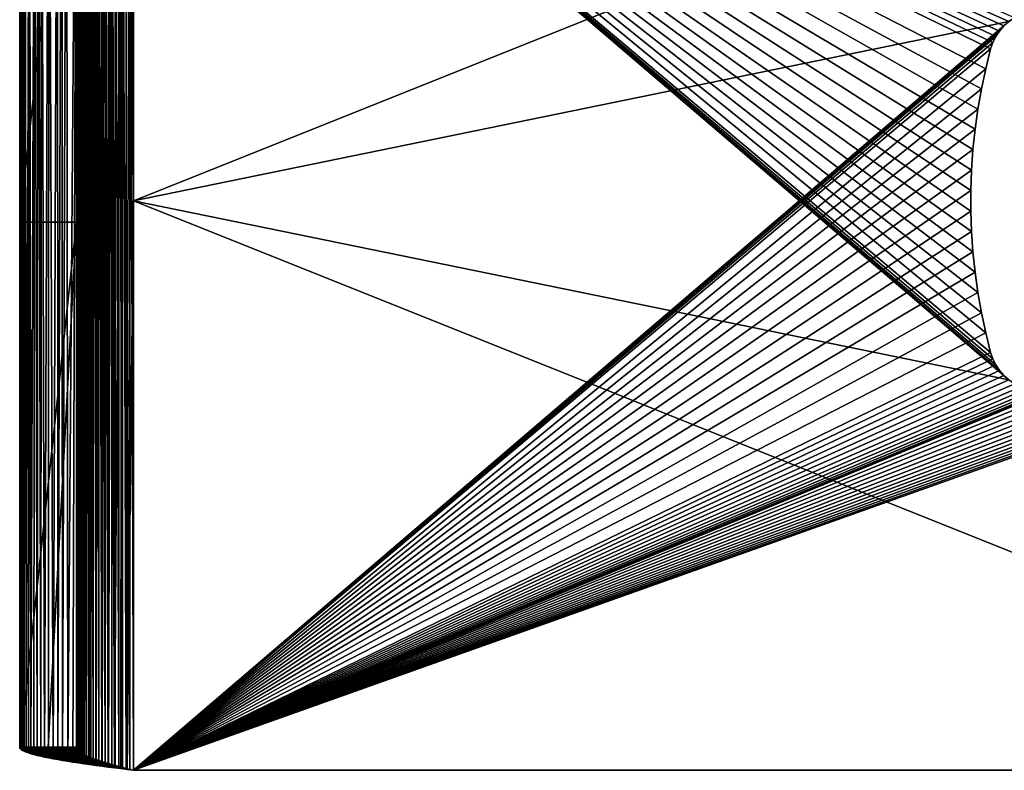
# Model space of a CAD drawing. Header units: millimetres. Extents: x -73 to 73, y -84 to 140.
# Tile 1 of 256: x -68 to -24, y -84 to -51. Entities that reach past the tile are written whole.
import ezdxf

# ---------------------------------------------------------------- set-up
doc = ezdxf.new("R2010")
doc.units = ezdxf.units.MM
doc.header["$LTSCALE"] = 81.481481
for name, color, linetype in [('10', 7, 'CONTINUOUS'), ('11', 7, 'CONTINUOUS'), ('14', 7, 'CONTINUOUS'), ('15', 7, 'CONTINUOUS'), ('16', 7, 'CONTINUOUS'), ('2', 7, 'CONTINUOUS'), ('26', 7, 'CONTINUOUS'), ('27', 7, 'CONTINUOUS'), ('28', 7, 'CONTINUOUS'), ('30', 7, 'CONTINUOUS'), ('4', 7, 'CONTINUOUS'), ('7', 7, 'CONTINUOUS')]:
    doc.layers.add(name, color=color, linetype=linetype)

msp = doc.modelspace()

# ---------------------------------------------------------------- linework, layer by layer
at = {"layer": '10', "linetype": 'Continuous'}
for points in [[(-67.5, -32.899, -107.5), (-67.493, -32.919, -107.762), (-67.5, -57.691, -107.5), (-67.5, -32.899, -107.5)], [(-67.492, -82.518, -107.78), (-67.5, -82.482, -107.5), (-67.493, -32.919, -107.762), (-67.492, -82.518, -107.78)], [(-67.493, -32.919, -107.762), (-67.5, -82.482, -107.5), (-67.5, -57.691, -107.5), (-67.493, -32.919, -107.762)], [(-67.492, -82.518, -107.78), (-67.493, -32.919, -107.762), (-67.473, -32.939, -108.023), (-67.492, -82.518, -107.78)], [(-67.469, -82.554, -108.059), (-67.492, -82.518, -107.78), (-67.473, -32.939, -108.023), (-67.469, -82.554, -108.059)], [(-67.469, -82.554, -108.059), (-67.473, -32.939, -108.023), (-67.391, -32.979, -108.539), (-67.469, -82.554, -108.059)], [(-67.429, -82.591, -108.337), (-67.469, -82.554, -108.059), (-67.391, -32.979, -108.539), (-67.429, -82.591, -108.337)], [(-67.375, -82.627, -108.612), (-67.429, -82.591, -108.337), (-67.391, -32.979, -108.539), (-67.375, -82.627, -108.612)], [(-67.375, -82.627, -108.612), (-67.391, -32.979, -108.539), (-67.33, -32.999, -108.794), (-67.375, -82.627, -108.612)], [(-67.305, -82.664, -108.884), (-67.375, -82.627, -108.612), (-67.33, -32.999, -108.794), (-67.305, -82.664, -108.884)], [(-67.305, -82.664, -108.884), (-67.33, -32.999, -108.794), (-67.255, -33.02, -109.045), (-67.305, -82.664, -108.884)], [(-67.22, -82.7, -109.151), (-67.305, -82.664, -108.884), (-67.255, -33.02, -109.045), (-67.22, -82.7, -109.151)], [(-67.22, -82.7, -109.151), (-67.255, -33.02, -109.045), (-67.068, -33.06, -109.534), (-67.22, -82.7, -109.151)], [(-67.12, -82.736, -109.413), (-67.22, -82.7, -109.151), (-67.068, -33.06, -109.534), (-67.12, -82.736, -109.413)], [(-67.005, -82.773, -109.669), (-67.12, -82.736, -109.413), (-67.068, -33.06, -109.534), (-67.005, -82.773, -109.669)], [(-67.005, -82.773, -109.669), (-67.068, -33.06, -109.534), (-66.83, -33.1, -110), (-67.005, -82.773, -109.669)], [(-66.877, -82.809, -109.918), (-67.005, -82.773, -109.669), (-66.83, -33.1, -110), (-66.877, -82.809, -109.918)], [(-66.734, -82.845, -110.159), (-66.877, -82.809, -109.918), (-66.83, -33.1, -110), (-66.734, -82.845, -110.159)], [(-66.734, -82.845, -110.159), (-66.83, -33.1, -110), (-66.693, -33.12, -110.223), (-66.734, -82.845, -110.159)], [(-66.578, -82.882, -110.393), (-66.734, -82.845, -110.159), (-66.693, -33.12, -110.223), (-66.578, -82.882, -110.393)], [(-66.578, -82.882, -110.393), (-66.693, -33.12, -110.223), (-66.545, -33.14, -110.439), (-66.578, -82.882, -110.393)], [(-66.409, -82.918, -110.617), (-66.578, -82.882, -110.393), (-66.545, -33.14, -110.439), (-66.409, -82.918, -110.617)], [(-66.409, -82.918, -110.617), (-66.545, -33.14, -110.439), (-66.216, -33.18, -110.845), (-66.409, -82.918, -110.617)], [(-66.228, -82.955, -110.832), (-66.409, -82.918, -110.617), (-66.216, -33.18, -110.845), (-66.228, -82.955, -110.832)], [(-66.035, -82.991, -111.036), (-66.228, -82.955, -110.832), (-66.216, -33.18, -110.845), (-66.035, -82.991, -111.036)], [(-66.035, -82.991, -111.036), (-66.216, -33.18, -110.845), (-65.846, -33.22, -111.215), (-66.035, -82.991, -111.036)], [(-65.832, -83.027, -111.228), (-66.035, -82.991, -111.036), (-65.846, -33.22, -111.215), (-65.832, -83.027, -111.228)], [(-65.832, -83.027, -111.228), (-65.846, -33.22, -111.215), (-65.646, -33.24, -111.386), (-65.832, -83.027, -111.228)], [(-65.618, -83.064, -111.409), (-65.832, -83.027, -111.228), (-65.646, -33.24, -111.386), (-65.618, -83.064, -111.409)], [(-65.618, -83.064, -111.409), (-65.646, -33.24, -111.386), (-65.438, -33.26, -111.546), (-65.618, -83.064, -111.409)], [(-65.393, -83.1, -111.578), (-65.618, -83.064, -111.409), (-65.438, -33.26, -111.546), (-65.393, -83.1, -111.578)], [(-65.393, -83.1, -111.578), (-65.438, -33.26, -111.546), (-64.999, -33.3, -111.831), (-65.393, -83.1, -111.578)], [(-65.16, -83.136, -111.734), (-65.393, -83.1, -111.578), (-64.999, -33.3, -111.831), (-65.16, -83.136, -111.734)], [(-64.918, -83.173, -111.876), (-65.16, -83.136, -111.734), (-64.999, -33.3, -111.831), (-64.918, -83.173, -111.876)], [(-64.918, -83.173, -111.876), (-64.999, -33.3, -111.831), (-64.533, -33.34, -112.068), (-64.918, -83.173, -111.876)], [(-64.669, -83.209, -112.005), (-64.918, -83.173, -111.876), (-64.533, -33.34, -112.068), (-64.669, -83.209, -112.005)], [(-64.414, -83.245, -112.119), (-64.669, -83.209, -112.005), (-64.533, -33.34, -112.068), (-64.414, -83.245, -112.119)], [(-64.414, -83.245, -112.119), (-64.533, -33.34, -112.068), (-64.045, -33.38, -112.255), (-64.414, -83.245, -112.119)], [(-64.152, -83.282, -112.219), (-64.414, -83.245, -112.119), (-64.045, -33.38, -112.255), (-64.152, -83.282, -112.219)], [(-63.884, -83.318, -112.305), (-64.152, -83.282, -112.219), (-64.045, -33.38, -112.255), (-63.884, -83.318, -112.305)], [(-63.884, -83.318, -112.305), (-64.045, -33.38, -112.255), (-63.794, -33.4, -112.33), (-63.884, -83.318, -112.305)], [(-63.613, -83.355, -112.375), (-63.884, -83.318, -112.305), (-63.794, -33.4, -112.33), (-63.613, -83.355, -112.375)], [(-63.613, -83.355, -112.375), (-63.794, -33.4, -112.33), (-63.539, -33.42, -112.391), (-63.613, -83.355, -112.375)], [(-63.337, -83.391, -112.429), (-63.613, -83.355, -112.375), (-63.539, -33.42, -112.391), (-63.337, -83.391, -112.429)], [(-63.337, -83.391, -112.429), (-63.539, -33.42, -112.391), (-63.022, -33.46, -112.473), (-63.337, -83.391, -112.429)], [(-63.06, -83.427, -112.469), (-63.337, -83.391, -112.429), (-63.022, -33.46, -112.473), (-63.06, -83.427, -112.469)], [(-62.78, -83.464, -112.492), (-63.06, -83.427, -112.469), (-63.022, -33.46, -112.473), (-62.78, -83.464, -112.492)], [(-62.5, -33.5, -112.5), (-62.78, -83.464, -112.492), (-63.022, -33.46, -112.473), (-62.5, -33.5, -112.5)], [(-62.78, -83.464, -112.492), (-62.5, -33.5, -112.5), (-62.5, -58.5, -112.5), (-62.78, -83.464, -112.492)], [(-62.5, -83.5, -112.5), (-62.78, -83.464, -112.492), (-62.5, -58.5, -112.5), (-62.5, -83.5, -112.5)]]:
    msp.add_3dface(points, dxfattribs=at)
at = {"layer": '11', "linetype": 'Continuous'}
for points in [[(-67.5, -20.407, -55.502), (-67.5, -32.899, -107.5), (-67.5, -59.437, -50.921), (-67.5, -20.407, -55.502)], [(-67.5, -20.407, -55.502), (-67.5, -59.437, -50.921), (-67.5, -22.5, -5.25), (-67.5, -20.407, -55.502)], [(-67.5, -22.5, -5.25), (-67.5, -59.437, -50.921), (-67.5, -22.997, -5.226), (-67.5, -22.5, -5.25)], [(-67.5, -22.997, -5.226), (-67.5, -59.437, -50.921), (-67.5, -23.49, -5.156), (-67.5, -22.997, -5.226)], [(-67.5, -23.49, -5.156), (-67.5, -59.437, -50.921), (-67.5, -23.974, -5.039), (-67.5, -23.49, -5.156)], [(-67.5, -23.974, -5.039), (-67.5, -59.437, -50.921), (-67.5, -24.445, -4.876), (-67.5, -23.974, -5.039)], [(-67.5, -24.445, -4.876), (-67.5, -59.437, -50.921), (-67.5, -24.898, -4.67), (-67.5, -24.445, -4.876)], [(-67.5, -24.898, -4.67), (-67.5, -59.437, -50.921), (-67.5, -25.33, -4.422), (-67.5, -24.898, -4.67)], [(-67.5, -25.33, -4.422), (-67.5, -59.437, -50.921), (-67.5, -25.736, -4.134), (-67.5, -25.33, -4.422)], [(-67.5, -25.736, -4.134), (-67.5, -59.437, -50.921), (-67.5, -26.113, -3.809), (-67.5, -25.736, -4.134)], [(-67.5, -59.437, -50.921), (-67.5, -36.392, 5.658), (-67.5, -26.113, -3.809), (-67.5, -59.437, -50.921)], [(-67.5, -32.899, -107.5), (-67.5, -57.691, -107.5), (-67.5, -59.437, -50.921), (-67.5, -32.899, -107.5)], [(-67.5, -57.691, -107.5), (-67.5, -82.482, -107.5), (-67.5, -59.437, -50.921), (-67.5, -57.691, -107.5)]]:
    msp.add_3dface(points, dxfattribs=at)
at = {"layer": '14', "linetype": 'Continuous'}
for points in [[(-65, -59.437, -50.921), (-65, -36.392, 5.658), (-67.5, -59.437, -50.921), (-65, -59.437, -50.921)], [(-65, -36.392, 5.658), (-67.5, -36.392, 5.658), (-67.5, -59.437, -50.921), (-65, -36.392, 5.658)], [(-66.25, -82.482, -107.5), (-65, -59.437, -50.921), (-67.5, -82.482, -107.5), (-66.25, -82.482, -107.5)], [(-67.5, -82.482, -107.5), (-65, -59.437, -50.921), (-67.5, -59.437, -50.921), (-67.5, -82.482, -107.5)], [(-65, -82.482, -107.5), (-65, -59.437, -50.921), (-66.25, -82.482, -107.5), (-65, -82.482, -107.5)]]:
    msp.add_3dface(points, dxfattribs=at)
at = {"layer": '15', "linetype": 'Continuous'}
for points in [[(-62.5, -33.5, -112.5), (0, -33.5, -112.5), (-62.5, -58.5, -112.5), (-62.5, -33.5, -112.5)], [(-62.5, -58.5, -112.5), (0, -33.5, -112.5), (-24.069, -50.633, -112.5), (-62.5, -58.5, -112.5)], [(-62.5, -83.5, -112.5), (-62.5, -58.5, -112.5), (-24.069, -50.633, -112.5), (-62.5, -83.5, -112.5)], [(-24.29, -50.827, -112.5), (-62.5, -83.5, -112.5), (-24.069, -50.633, -112.5), (-24.29, -50.827, -112.5)], [(-24.484, -51.048, -112.5), (-62.5, -83.5, -112.5), (-24.29, -50.827, -112.5), (-24.484, -51.048, -112.5)], [(-24.648, -51.293, -112.5), (-62.5, -83.5, -112.5), (-24.484, -51.048, -112.5), (-24.648, -51.293, -112.5)], [(-24.778, -51.557, -112.5), (-62.5, -83.5, -112.5), (-24.648, -51.293, -112.5), (-24.778, -51.557, -112.5)], [(-24.873, -51.835, -112.5), (-62.5, -83.5, -112.5), (-24.778, -51.557, -112.5), (-24.873, -51.835, -112.5)], [(-25.09, -52.708, -112.5), (-62.5, -83.5, -112.5), (-24.873, -51.835, -112.5), (-25.09, -52.708, -112.5)], [(-25.277, -53.587, -112.5), (-62.5, -83.5, -112.5), (-25.09, -52.708, -112.5), (-25.277, -53.587, -112.5)], [(-25.433, -54.472, -112.5), (-62.5, -83.5, -112.5), (-25.277, -53.587, -112.5), (-25.433, -54.472, -112.5)], [(-25.558, -55.362, -112.5), (-62.5, -83.5, -112.5), (-25.433, -54.472, -112.5), (-25.558, -55.362, -112.5)], [(-25.652, -56.256, -112.5), (-62.5, -83.5, -112.5), (-25.558, -55.362, -112.5), (-25.652, -56.256, -112.5)], [(-25.715, -57.152, -112.5), (-62.5, -83.5, -112.5), (-25.652, -56.256, -112.5), (-25.715, -57.152, -112.5)], [(-25.746, -58.051, -112.5), (-62.5, -83.5, -112.5), (-25.715, -57.152, -112.5), (-25.746, -58.051, -112.5)], [(-25.746, -58.949, -112.5), (-62.5, -83.5, -112.5), (-25.746, -58.051, -112.5), (-25.746, -58.949, -112.5)], [(-25.715, -59.848, -112.5), (-62.5, -83.5, -112.5), (-25.746, -58.949, -112.5), (-25.715, -59.848, -112.5)], [(-62.5, -83.5, -112.5), (-2.7, -59.024, -112.5), (-2.62, -59.336, -112.5), (-62.5, -83.5, -112.5)], [(-2.7, -59.024, -112.5), (-62.5, -83.5, -112.5), (-21.838, -66.661, -112.5), (-2.7, -59.024, -112.5)], [(-62.5, -83.5, -112.5), (-2.62, -59.336, -112.5), (-2.504, -59.637, -112.5), (-62.5, -83.5, -112.5)], [(-62.5, -83.5, -112.5), (-2.504, -59.637, -112.5), (-2.354, -59.921, -112.5), (-62.5, -83.5, -112.5)], [(-25.652, -60.744, -112.5), (-62.5, -83.5, -112.5), (-25.715, -59.848, -112.5), (-25.652, -60.744, -112.5)], [(-62.5, -83.5, -112.5), (-2.354, -59.921, -112.5), (-2.173, -60.186, -112.5), (-62.5, -83.5, -112.5)], [(-62.5, -83.5, -112.5), (-2.173, -60.186, -112.5), (-1.964, -60.425, -112.5), (-62.5, -83.5, -112.5)], [(-62.5, -83.5, -112.5), (-1.964, -60.425, -112.5), (-1.735, -60.634, -112.5), (-62.5, -83.5, -112.5)], [(-62.5, -83.5, -112.5), (-1.735, -60.634, -112.5), (-1.481, -60.817, -112.5), (-62.5, -83.5, -112.5)], [(-25.558, -61.638, -112.5), (-62.5, -83.5, -112.5), (-25.652, -60.744, -112.5), (-25.558, -61.638, -112.5)], [(-62.5, -83.5, -112.5), (-1.481, -60.817, -112.5), (-1.209, -60.97, -112.5), (-62.5, -83.5, -112.5)], [(-62.5, -83.5, -112.5), (-1.209, -60.97, -112.5), (-0.92, -61.091, -112.5), (-62.5, -83.5, -112.5)], [(-62.5, -83.5, -112.5), (-0.92, -61.091, -112.5), (-0.62, -61.179, -112.5), (-62.5, -83.5, -112.5)], [(-62.5, -83.5, -112.5), (-0.62, -61.179, -112.5), (-0.312, -61.232, -112.5), (-62.5, -83.5, -112.5)], [(-62.5, -83.5, -112.5), (-0.312, -61.232, -112.5), (0, -61.25, -112.5), (-62.5, -83.5, -112.5)], [(-62.5, -83.5, -112.5), (0, -61.25, -112.5), (0, -83.5, -112.5), (-62.5, -83.5, -112.5)], [(-25.433, -62.528, -112.5), (-62.5, -83.5, -112.5), (-25.558, -61.638, -112.5), (-25.433, -62.528, -112.5)], [(-25.277, -63.413, -112.5), (-62.5, -83.5, -112.5), (-25.433, -62.528, -112.5), (-25.277, -63.413, -112.5)], [(-25.09, -64.292, -112.5), (-62.5, -83.5, -112.5), (-25.277, -63.413, -112.5), (-25.09, -64.292, -112.5)], [(-24.873, -65.165, -112.5), (-62.5, -83.5, -112.5), (-25.09, -64.292, -112.5), (-24.873, -65.165, -112.5)], [(-24.778, -65.443, -112.5), (-62.5, -83.5, -112.5), (-24.873, -65.165, -112.5), (-24.778, -65.443, -112.5)], [(-24.648, -65.707, -112.5), (-62.5, -83.5, -112.5), (-24.778, -65.443, -112.5), (-24.648, -65.707, -112.5)], [(-24.484, -65.952, -112.5), (-62.5, -83.5, -112.5), (-24.648, -65.707, -112.5), (-24.484, -65.952, -112.5)], [(-24.29, -66.173, -112.5), (-62.5, -83.5, -112.5), (-24.484, -65.952, -112.5), (-24.29, -66.173, -112.5)], [(-24.069, -66.367, -112.5), (-62.5, -83.5, -112.5), (-24.29, -66.173, -112.5), (-24.069, -66.367, -112.5)], [(-23.824, -66.531, -112.5), (-62.5, -83.5, -112.5), (-24.069, -66.367, -112.5), (-23.824, -66.531, -112.5)], [(-23.56, -66.661, -112.5), (-62.5, -83.5, -112.5), (-23.824, -66.531, -112.5), (-23.56, -66.661, -112.5)], [(-62.5, -83.5, -112.5), (-22.117, -66.756, -112.5), (-21.838, -66.661, -112.5), (-62.5, -83.5, -112.5)], [(-23.282, -66.756, -112.5), (-62.5, -83.5, -112.5), (-23.56, -66.661, -112.5), (-23.282, -66.756, -112.5)], [(-62.5, -83.5, -112.5), (-22.406, -66.813, -112.5), (-22.117, -66.756, -112.5), (-62.5, -83.5, -112.5)], [(-22.993, -66.813, -112.5), (-62.5, -83.5, -112.5), (-23.282, -66.756, -112.5), (-22.993, -66.813, -112.5)], [(-62.5, -83.5, -112.5), (-22.699, -66.832, -112.5), (-22.406, -66.813, -112.5), (-62.5, -83.5, -112.5)], [(-22.699, -66.832, -112.5), (-62.5, -83.5, -112.5), (-22.993, -66.813, -112.5), (-22.699, -66.832, -112.5)]]:
    msp.add_3dface(points, dxfattribs=at)
at = {"layer": '16', "linetype": 'Continuous'}
for points in [[(-25.09, -52.708, -112.5), (-24.873, -51.835, -112.5), (-25.09, -52.708, -110), (-25.09, -52.708, -112.5)], [(-25.09, -52.708, -110), (-24.873, -51.835, -112.5), (-24.873, -51.835, -110), (-25.09, -52.708, -110)], [(-25.277, -53.587, -112.5), (-25.09, -52.708, -112.5), (-25.277, -53.587, -110), (-25.277, -53.587, -112.5)], [(-25.277, -53.587, -110), (-25.09, -52.708, -112.5), (-25.09, -52.708, -110), (-25.277, -53.587, -110)], [(-25.433, -54.472, -112.5), (-25.277, -53.587, -112.5), (-25.433, -54.472, -110), (-25.433, -54.472, -112.5)], [(-25.433, -54.472, -110), (-25.277, -53.587, -112.5), (-25.277, -53.587, -110), (-25.433, -54.472, -110)], [(-25.558, -55.362, -112.5), (-25.433, -54.472, -112.5), (-25.558, -55.362, -110), (-25.558, -55.362, -112.5)], [(-25.558, -55.362, -110), (-25.433, -54.472, -112.5), (-25.433, -54.472, -110), (-25.558, -55.362, -110)], [(-25.652, -56.256, -112.5), (-25.558, -55.362, -112.5), (-25.652, -56.256, -110), (-25.652, -56.256, -112.5)], [(-25.652, -56.256, -110), (-25.558, -55.362, -112.5), (-25.558, -55.362, -110), (-25.652, -56.256, -110)], [(-25.715, -57.152, -112.5), (-25.652, -56.256, -112.5), (-25.715, -57.152, -110), (-25.715, -57.152, -112.5)], [(-25.715, -57.152, -110), (-25.652, -56.256, -112.5), (-25.652, -56.256, -110), (-25.715, -57.152, -110)], [(-25.746, -58.051, -112.5), (-25.715, -57.152, -112.5), (-25.746, -58.051, -110), (-25.746, -58.051, -112.5)], [(-25.746, -58.051, -110), (-25.715, -57.152, -112.5), (-25.715, -57.152, -110), (-25.746, -58.051, -110)], [(-25.746, -58.949, -112.5), (-25.746, -58.051, -112.5), (-25.746, -58.949, -110), (-25.746, -58.949, -112.5)], [(-25.746, -58.949, -110), (-25.746, -58.051, -112.5), (-25.746, -58.051, -110), (-25.746, -58.949, -110)], [(-25.715, -59.848, -112.5), (-25.746, -58.949, -112.5), (-25.715, -59.848, -110), (-25.715, -59.848, -112.5)], [(-25.715, -59.848, -110), (-25.746, -58.949, -112.5), (-25.746, -58.949, -110), (-25.715, -59.848, -110)], [(-25.652, -60.744, -112.5), (-25.715, -59.848, -112.5), (-25.652, -60.744, -110), (-25.652, -60.744, -112.5)], [(-25.652, -60.744, -110), (-25.715, -59.848, -112.5), (-25.715, -59.848, -110), (-25.652, -60.744, -110)], [(-25.558, -61.638, -112.5), (-25.652, -60.744, -112.5), (-25.558, -61.638, -110), (-25.558, -61.638, -112.5)], [(-25.558, -61.638, -110), (-25.652, -60.744, -112.5), (-25.652, -60.744, -110), (-25.558, -61.638, -110)], [(-25.433, -62.528, -112.5), (-25.558, -61.638, -112.5), (-25.433, -62.528, -110), (-25.433, -62.528, -112.5)], [(-25.433, -62.528, -110), (-25.558, -61.638, -112.5), (-25.558, -61.638, -110), (-25.433, -62.528, -110)], [(-25.277, -63.413, -112.5), (-25.433, -62.528, -112.5), (-25.277, -63.413, -110), (-25.277, -63.413, -112.5)], [(-25.277, -63.413, -110), (-25.433, -62.528, -112.5), (-25.433, -62.528, -110), (-25.277, -63.413, -110)], [(-25.09, -64.292, -112.5), (-25.277, -63.413, -112.5), (-25.09, -64.292, -110), (-25.09, -64.292, -112.5)], [(-25.09, -64.292, -110), (-25.277, -63.413, -112.5), (-25.277, -63.413, -110), (-25.09, -64.292, -110)], [(-24.873, -65.165, -112.5), (-25.09, -64.292, -112.5), (-24.873, -65.165, -110), (-24.873, -65.165, -112.5)], [(-24.873, -65.165, -110), (-25.09, -64.292, -112.5), (-25.09, -64.292, -110), (-24.873, -65.165, -110)]]:
    msp.add_3dface(points, dxfattribs=at)
at = {"layer": '2', "linetype": 'Continuous'}
for points in [[(-65, -20.407, -55.502), (-65, -7.915, -3.504), (-65, -59.437, -50.921), (-65, -20.407, -55.502)], [(-65, -59.437, -50.921), (-65, -7.915, -3.504), (-65, -22.003, -5.226), (-65, -59.437, -50.921)], [(-65, -32.899, -107.5), (-65, -20.407, -55.502), (-65, -57.691, -107.5), (-65, -32.899, -107.5)], [(-65, -57.691, -107.5), (-65, -20.407, -55.502), (-65, -82.482, -107.5), (-65, -57.691, -107.5)], [(-65, -82.482, -107.5), (-65, -20.407, -55.502), (-65, -59.437, -50.921), (-65, -82.482, -107.5)], [(-65, -22.5, -5.25), (-65, -59.437, -50.921), (-65, -22.003, -5.226), (-65, -22.5, -5.25)], [(-65, -22.997, -5.226), (-65, -59.437, -50.921), (-65, -22.5, -5.25), (-65, -22.997, -5.226)], [(-65, -23.49, -5.156), (-65, -59.437, -50.921), (-65, -22.997, -5.226), (-65, -23.49, -5.156)], [(-65, -23.974, -5.039), (-65, -59.437, -50.921), (-65, -23.49, -5.156), (-65, -23.974, -5.039)], [(-65, -24.445, -4.876), (-65, -59.437, -50.921), (-65, -23.974, -5.039), (-65, -24.445, -4.876)], [(-65, -24.898, -4.67), (-65, -59.437, -50.921), (-65, -24.445, -4.876), (-65, -24.898, -4.67)], [(-65, -25.33, -4.422), (-65, -59.437, -50.921), (-65, -24.898, -4.67), (-65, -25.33, -4.422)], [(-65, -25.736, -4.134), (-65, -59.437, -50.921), (-65, -25.33, -4.422), (-65, -25.736, -4.134)], [(-65, -26.146, -3.778), (-65, -59.437, -50.921), (-65, -25.736, -4.134), (-65, -26.146, -3.778)], [(-65, -26.527, -3.368), (-65, -59.437, -50.921), (-65, -26.146, -3.778), (-65, -26.527, -3.368)], [(-65, -26.859, -2.925), (-65, -59.437, -50.921), (-65, -26.527, -3.368), (-65, -26.859, -2.925)], [(-65, -27.141, -2.455), (-65, -59.437, -50.921), (-65, -26.859, -2.925), (-65, -27.141, -2.455)], [(-65, -36.392, 5.658), (-65, -59.437, -50.921), (-65, -27.063, 2.596), (-65, -36.392, 5.658)], [(-65, -27.063, 2.596), (-65, -59.437, -50.921), (-65, -27.296, 2.136), (-65, -27.063, 2.596)], [(-65, -27.369, -1.963), (-65, -59.437, -50.921), (-65, -27.141, -2.455), (-65, -27.369, -1.963)], [(-65, -27.296, 2.136), (-65, -59.437, -50.921), (-65, -27.483, 1.653), (-65, -27.296, 2.136)], [(-65, -27.545, -1.454), (-65, -59.437, -50.921), (-65, -27.369, -1.963), (-65, -27.545, -1.454)], [(-65, -27.483, 1.653), (-65, -59.437, -50.921), (-65, -27.622, 1.153), (-65, -27.483, 1.653)], [(-65, -27.666, -0.935), (-65, -59.437, -50.921), (-65, -27.545, -1.454), (-65, -27.666, -0.935)], [(-65, -27.622, 1.153), (-65, -59.437, -50.921), (-65, -27.711, 0.64), (-65, -27.622, 1.153)], [(-65, -27.734, -0.409), (-65, -59.437, -50.921), (-65, -27.666, -0.935), (-65, -27.734, -0.409)], [(-65, -27.711, 0.64), (-65, -59.437, -50.921), (-65, -27.749, 0.117), (-65, -27.711, 0.64)], [(-65, -27.749, 0.117), (-65, -59.437, -50.921), (-65, -27.734, -0.409), (-65, -27.749, 0.117)]]:
    msp.add_3dface(points, dxfattribs=at)
at = {"layer": '26', "linetype": 'Continuous'}
for points in [[(-2.7, -57.976, -110), (-2.62, -57.664, -110), (-62.5, -33.5, -110), (-2.7, -57.976, -110)], [(-2.7, -57.976, -110), (-62.5, -33.5, -110), (-21.838, -50.339, -110), (-2.7, -57.976, -110)], [(-2.62, -57.664, -110), (-2.504, -57.363, -110), (-62.5, -33.5, -110), (-2.62, -57.664, -110)], [(-2.504, -57.363, -110), (-2.354, -57.079, -110), (-62.5, -33.5, -110), (-2.504, -57.363, -110)], [(-2.354, -57.079, -110), (-2.173, -56.814, -110), (-62.5, -33.5, -110), (-2.354, -57.079, -110)], [(-2.173, -56.814, -110), (-1.964, -56.575, -110), (-62.5, -33.5, -110), (-2.173, -56.814, -110)], [(-1.964, -56.575, -110), (-1.735, -56.366, -110), (-62.5, -33.5, -110), (-1.964, -56.575, -110)], [(-1.735, -56.366, -110), (-1.481, -56.183, -110), (-62.5, -33.5, -110), (-1.735, -56.366, -110)], [(-1.481, -56.183, -110), (-1.209, -56.03, -110), (-62.5, -33.5, -110), (-1.481, -56.183, -110)], [(-1.209, -56.03, -110), (-0.92, -55.909, -110), (-62.5, -33.5, -110), (-1.209, -56.03, -110)], [(-0.92, -55.909, -110), (-0.62, -55.821, -110), (-62.5, -33.5, -110), (-0.92, -55.909, -110)], [(-0.62, -55.821, -110), (-0.312, -55.768, -110), (-62.5, -33.5, -110), (-0.62, -55.821, -110)], [(-0.312, -55.768, -110), (0, -55.75, -110), (-62.5, -33.5, -110), (-0.312, -55.768, -110)], [(-62.5, -33.5, -110), (0, -55.75, -110), (0, -33.5, -110), (-62.5, -33.5, -110)], [(-62.5, -33.5, -110), (-24.873, -65.165, -110), (-25.09, -64.292, -110), (-62.5, -33.5, -110)], [(-24.873, -65.165, -110), (-62.5, -33.5, -110), (-24.778, -65.443, -110), (-24.873, -65.165, -110)], [(-62.5, -33.5, -110), (-25.09, -64.292, -110), (-25.277, -63.413, -110), (-62.5, -33.5, -110)], [(-62.5, -33.5, -110), (-25.277, -63.413, -110), (-25.433, -62.528, -110), (-62.5, -33.5, -110)], [(-62.5, -33.5, -110), (-25.433, -62.528, -110), (-25.558, -61.638, -110), (-62.5, -33.5, -110)], [(-62.5, -33.5, -110), (-25.558, -61.638, -110), (-25.652, -60.744, -110), (-62.5, -33.5, -110)], [(-62.5, -33.5, -110), (-25.652, -60.744, -110), (-25.715, -59.848, -110), (-62.5, -33.5, -110)], [(-62.5, -33.5, -110), (-25.715, -59.848, -110), (-25.746, -58.949, -110), (-62.5, -33.5, -110)], [(-62.5, -33.5, -110), (-25.746, -58.949, -110), (-25.746, -58.051, -110), (-62.5, -33.5, -110)], [(-62.5, -33.5, -110), (-25.746, -58.051, -110), (-25.715, -57.152, -110), (-62.5, -33.5, -110)], [(-62.5, -33.5, -110), (-25.715, -57.152, -110), (-25.652, -56.256, -110), (-62.5, -33.5, -110)], [(-62.5, -33.5, -110), (-25.652, -56.256, -110), (-25.558, -55.362, -110), (-62.5, -33.5, -110)], [(-62.5, -33.5, -110), (-25.558, -55.362, -110), (-25.433, -54.472, -110), (-62.5, -33.5, -110)], [(-62.5, -33.5, -110), (-25.433, -54.472, -110), (-25.277, -53.587, -110), (-62.5, -33.5, -110)], [(-62.5, -33.5, -110), (-25.277, -53.587, -110), (-25.09, -52.708, -110), (-62.5, -33.5, -110)], [(-62.5, -33.5, -110), (-25.09, -52.708, -110), (-24.873, -51.835, -110), (-62.5, -33.5, -110)], [(-62.5, -33.5, -110), (-24.873, -51.835, -110), (-24.778, -51.557, -110), (-62.5, -33.5, -110)], [(-62.5, -33.5, -110), (-62.5, -58.5, -110), (-24.069, -66.367, -110), (-62.5, -33.5, -110)], [(-24.778, -65.443, -110), (-62.5, -33.5, -110), (-24.648, -65.707, -110), (-24.778, -65.443, -110)], [(-24.648, -65.707, -110), (-62.5, -33.5, -110), (-24.484, -65.952, -110), (-24.648, -65.707, -110)], [(-24.484, -65.952, -110), (-62.5, -33.5, -110), (-24.29, -66.173, -110), (-24.484, -65.952, -110)], [(-24.29, -66.173, -110), (-62.5, -33.5, -110), (-24.069, -66.367, -110), (-24.29, -66.173, -110)], [(-23.824, -50.469, -110), (-62.5, -33.5, -110), (-24.069, -50.633, -110), (-23.824, -50.469, -110)], [(-24.069, -50.633, -110), (-62.5, -33.5, -110), (-24.29, -50.827, -110), (-24.069, -50.633, -110)], [(-24.29, -50.827, -110), (-62.5, -33.5, -110), (-24.484, -51.048, -110), (-24.29, -50.827, -110)], [(-24.484, -51.048, -110), (-62.5, -33.5, -110), (-24.648, -51.293, -110), (-24.484, -51.048, -110)], [(-24.648, -51.293, -110), (-62.5, -33.5, -110), (-24.778, -51.557, -110), (-24.648, -51.293, -110)], [(-62.5, -83.5, -110), (0, -83.5, -110), (-62.5, -58.5, -110), (-62.5, -83.5, -110)], [(-62.5, -58.5, -110), (0, -83.5, -110), (-24.069, -66.367, -110), (-62.5, -58.5, -110)]]:
    msp.add_3dface(points, dxfattribs=at)
at = {"layer": '27', "linetype": 'Continuous'}
for points in [[(-65, -32.899, -107.5), (-65, -57.691, -107.5), (-64.995, -82.524, -107.664), (-65, -32.899, -107.5)], [(-65, -32.899, -107.5), (-64.995, -82.524, -107.664), (-64.995, -32.924, -107.663), (-65, -32.899, -107.5)], [(-64.995, -82.524, -107.664), (-64.979, -32.949, -107.826), (-64.995, -32.924, -107.663), (-64.995, -82.524, -107.664)], [(-64.995, -82.524, -107.664), (-64.979, -82.567, -107.826), (-64.979, -32.949, -107.826), (-64.995, -82.524, -107.664)], [(-64.979, -82.567, -107.826), (-64.952, -82.609, -107.988), (-64.979, -32.949, -107.826), (-64.979, -82.567, -107.826)], [(-64.952, -82.609, -107.988), (-64.952, -32.974, -107.988), (-64.979, -32.949, -107.826), (-64.952, -82.609, -107.988)], [(-64.952, -82.609, -107.988), (-64.915, -82.651, -108.147), (-64.952, -32.974, -107.988), (-64.952, -82.609, -107.988)], [(-64.915, -82.651, -108.147), (-64.915, -33, -108.147), (-64.952, -32.974, -107.988), (-64.915, -82.651, -108.147)], [(-64.915, -82.651, -108.147), (-64.867, -82.694, -108.304), (-64.915, -33, -108.147), (-64.915, -82.651, -108.147)], [(-64.867, -82.694, -108.304), (-64.867, -33.025, -108.304), (-64.915, -33, -108.147), (-64.867, -82.694, -108.304)], [(-64.867, -82.694, -108.304), (-64.81, -82.736, -108.457), (-64.867, -33.025, -108.304), (-64.867, -82.694, -108.304)], [(-64.81, -82.736, -108.457), (-64.81, -33.05, -108.457), (-64.867, -33.025, -108.304), (-64.81, -82.736, -108.457)], [(-64.81, -82.736, -108.457), (-64.742, -33.075, -108.606), (-64.81, -33.05, -108.457), (-64.81, -82.736, -108.457)], [(-64.81, -82.736, -108.457), (-64.742, -82.779, -108.606), (-64.742, -33.075, -108.606), (-64.81, -82.736, -108.457)], [(-64.742, -82.779, -108.606), (-64.665, -82.821, -108.75), (-64.742, -33.075, -108.606), (-64.742, -82.779, -108.606)], [(-64.665, -82.821, -108.75), (-64.665, -33.1, -108.75), (-64.742, -33.075, -108.606), (-64.665, -82.821, -108.75)], [(-64.665, -82.821, -108.75), (-64.579, -82.864, -108.889), (-64.665, -33.1, -108.75), (-64.665, -82.821, -108.75)], [(-64.579, -82.864, -108.889), (-64.579, -33.125, -108.889), (-64.665, -33.1, -108.75), (-64.579, -82.864, -108.889)], [(-64.579, -82.864, -108.889), (-64.483, -82.906, -109.022), (-64.579, -33.125, -108.889), (-64.579, -82.864, -108.889)], [(-64.483, -82.906, -109.022), (-64.483, -33.15, -109.022), (-64.579, -33.125, -108.889), (-64.483, -82.906, -109.022)], [(-64.483, -82.906, -109.022), (-64.379, -82.949, -109.149), (-64.483, -33.15, -109.022), (-64.483, -82.906, -109.022)], [(-64.379, -82.949, -109.149), (-64.38, -33.175, -109.148), (-64.483, -33.15, -109.022), (-64.379, -82.949, -109.149)], [(-64.379, -82.949, -109.149), (-64.268, -82.991, -109.268), (-64.38, -33.175, -109.148), (-64.379, -82.949, -109.149)], [(-64.268, -82.991, -109.268), (-64.268, -33.2, -109.268), (-64.38, -33.175, -109.148), (-64.268, -82.991, -109.268)], [(-64.268, -82.991, -109.268), (-64.148, -83.033, -109.38), (-64.268, -33.2, -109.268), (-64.268, -82.991, -109.268)], [(-64.148, -83.033, -109.38), (-64.149, -33.225, -109.379), (-64.268, -33.2, -109.268), (-64.148, -83.033, -109.38)], [(-64.148, -83.033, -109.38), (-64.022, -83.076, -109.483), (-64.149, -33.225, -109.379), (-64.148, -83.033, -109.38)], [(-64.022, -83.076, -109.483), (-64.022, -33.25, -109.483), (-64.149, -33.225, -109.379), (-64.022, -83.076, -109.483)], [(-64.022, -83.076, -109.483), (-63.889, -83.118, -109.579), (-64.022, -33.25, -109.483), (-64.022, -83.076, -109.483)], [(-63.889, -83.118, -109.579), (-63.889, -33.275, -109.579), (-64.022, -33.25, -109.483), (-63.889, -83.118, -109.579)], [(-63.889, -83.118, -109.579), (-63.75, -83.161, -109.665), (-63.889, -33.275, -109.579), (-63.889, -83.118, -109.579)], [(-63.75, -83.161, -109.665), (-63.75, -33.3, -109.665), (-63.889, -33.275, -109.579), (-63.75, -83.161, -109.665)], [(-63.75, -83.161, -109.665), (-63.606, -83.203, -109.742), (-63.75, -33.3, -109.665), (-63.75, -83.161, -109.665)], [(-63.606, -83.203, -109.742), (-63.606, -33.325, -109.742), (-63.75, -33.3, -109.665), (-63.606, -83.203, -109.742)], [(-63.606, -83.203, -109.742), (-63.457, -33.35, -109.81), (-63.606, -33.325, -109.742), (-63.606, -83.203, -109.742)], [(-63.606, -83.203, -109.742), (-63.457, -83.245, -109.81), (-63.457, -33.35, -109.81), (-63.606, -83.203, -109.742)], [(-63.457, -83.245, -109.81), (-63.304, -83.288, -109.867), (-63.457, -33.35, -109.81), (-63.457, -83.245, -109.81)], [(-63.304, -83.288, -109.867), (-63.304, -33.375, -109.867), (-63.457, -33.35, -109.81), (-63.304, -83.288, -109.867)], [(-63.304, -83.288, -109.867), (-63.147, -83.33, -109.915), (-63.304, -33.375, -109.867), (-63.304, -83.288, -109.867)], [(-63.147, -83.33, -109.915), (-63.147, -33.4, -109.915), (-63.304, -33.375, -109.867), (-63.147, -83.33, -109.915)], [(-63.147, -83.33, -109.915), (-62.988, -83.373, -109.952), (-63.147, -33.4, -109.915), (-63.147, -83.33, -109.915)], [(-62.988, -83.373, -109.952), (-62.988, -33.425, -109.952), (-63.147, -33.4, -109.915), (-62.988, -83.373, -109.952)], [(-62.988, -83.373, -109.952), (-62.826, -83.415, -109.979), (-62.988, -33.425, -109.952), (-62.988, -83.373, -109.952)], [(-62.826, -83.415, -109.979), (-62.826, -33.45, -109.979), (-62.988, -33.425, -109.952), (-62.826, -83.415, -109.979)], [(-62.826, -83.415, -109.979), (-62.664, -33.475, -109.995), (-62.826, -33.45, -109.979), (-62.826, -83.415, -109.979)], [(-62.826, -83.415, -109.979), (-62.663, -83.458, -109.995), (-62.664, -33.475, -109.995), (-62.826, -83.415, -109.979)], [(-62.663, -83.458, -109.995), (-62.5, -83.5, -110), (-62.664, -33.475, -109.995), (-62.663, -83.458, -109.995)], [(-62.664, -33.475, -109.995), (-62.5, -83.5, -110), (-62.5, -58.5, -110), (-62.664, -33.475, -109.995)], [(-62.5, -33.5, -110), (-62.664, -33.475, -109.995), (-62.5, -58.5, -110), (-62.5, -33.5, -110)], [(-65, -57.691, -107.5), (-65, -82.482, -107.5), (-64.995, -82.524, -107.664), (-65, -57.691, -107.5)]]:
    msp.add_3dface(points, dxfattribs=at)
at = {"layer": '28', "linetype": 'Continuous'}
for points in [[(-24.778, -65.443, -112.5), (-24.873, -65.165, -112.5), (-24.778, -65.443, -110), (-24.778, -65.443, -112.5)], [(-24.873, -65.165, -112.5), (-24.873, -65.165, -110), (-24.778, -65.443, -110), (-24.873, -65.165, -112.5)], [(-24.648, -65.707, -112.5), (-24.778, -65.443, -112.5), (-24.648, -65.707, -110), (-24.648, -65.707, -112.5)], [(-24.778, -65.443, -112.5), (-24.778, -65.443, -110), (-24.648, -65.707, -110), (-24.778, -65.443, -112.5)], [(-24.484, -65.952, -112.5), (-24.648, -65.707, -112.5), (-24.484, -65.952, -110), (-24.484, -65.952, -112.5)], [(-24.648, -65.707, -112.5), (-24.648, -65.707, -110), (-24.484, -65.952, -110), (-24.648, -65.707, -112.5)], [(-24.29, -66.173, -112.5), (-24.484, -65.952, -112.5), (-24.29, -66.173, -110), (-24.29, -66.173, -112.5)], [(-24.484, -65.952, -112.5), (-24.484, -65.952, -110), (-24.29, -66.173, -110), (-24.484, -65.952, -112.5)], [(-24.069, -66.367, -112.5), (-24.29, -66.173, -112.5), (-24.069, -66.367, -110), (-24.069, -66.367, -112.5)], [(-24.29, -66.173, -112.5), (-24.29, -66.173, -110), (-24.069, -66.367, -110), (-24.29, -66.173, -112.5)]]:
    msp.add_3dface(points, dxfattribs=at)
at = {"layer": '30', "linetype": 'Continuous'}
for points in [[(-24.484, -51.048, -112.5), (-24.29, -50.827, -112.5), (-24.484, -51.048, -110), (-24.484, -51.048, -112.5)], [(-24.29, -50.827, -112.5), (-24.29, -50.827, -110), (-24.484, -51.048, -110), (-24.29, -50.827, -112.5)], [(-24.29, -50.827, -112.5), (-24.069, -50.633, -112.5), (-24.29, -50.827, -110), (-24.29, -50.827, -112.5)], [(-24.069, -50.633, -112.5), (-24.069, -50.633, -110), (-24.29, -50.827, -110), (-24.069, -50.633, -112.5)], [(-24.778, -51.557, -112.5), (-24.648, -51.293, -112.5), (-24.778, -51.557, -110), (-24.778, -51.557, -112.5)], [(-24.648, -51.293, -112.5), (-24.648, -51.293, -110), (-24.778, -51.557, -110), (-24.648, -51.293, -112.5)], [(-24.648, -51.293, -112.5), (-24.484, -51.048, -112.5), (-24.648, -51.293, -110), (-24.648, -51.293, -112.5)], [(-24.484, -51.048, -112.5), (-24.484, -51.048, -110), (-24.648, -51.293, -110), (-24.484, -51.048, -112.5)], [(-24.873, -51.835, -112.5), (-24.778, -51.557, -112.5), (-24.873, -51.835, -110), (-24.873, -51.835, -112.5)], [(-24.873, -51.835, -110), (-24.778, -51.557, -112.5), (-24.778, -51.557, -110), (-24.873, -51.835, -110)]]:
    msp.add_3dface(points, dxfattribs=at)
at = {"layer": '4', "linetype": 'Continuous'}
for points in [[(-67.492, -82.518, -107.78), (-66.25, -82.482, -107.5), (-67.5, -82.482, -107.5), (-67.492, -82.518, -107.78)], [(-66.232, -82.545, -107.868), (-66.25, -82.482, -107.5), (-67.492, -82.518, -107.78), (-66.232, -82.545, -107.868)], [(-67.469, -82.554, -108.059), (-66.232, -82.545, -107.868), (-67.492, -82.518, -107.78), (-67.469, -82.554, -108.059)], [(-67.429, -82.591, -108.337), (-66.232, -82.545, -107.868), (-67.469, -82.554, -108.059), (-67.429, -82.591, -108.337)], [(-66.178, -82.609, -108.232), (-66.232, -82.545, -107.868), (-67.429, -82.591, -108.337), (-66.178, -82.609, -108.232)], [(-66.232, -82.545, -107.868), (-65, -82.482, -107.5), (-66.25, -82.482, -107.5), (-66.232, -82.545, -107.868)], [(-65, -82.482, -107.5), (-66.232, -82.545, -107.868), (-64.995, -82.524, -107.664), (-65, -82.482, -107.5)], [(-64.995, -82.524, -107.664), (-66.232, -82.545, -107.868), (-64.979, -82.567, -107.826), (-64.995, -82.524, -107.664)], [(-66.232, -82.545, -107.868), (-66.178, -82.609, -108.232), (-64.979, -82.567, -107.826), (-66.232, -82.545, -107.868)], [(-67.375, -82.627, -108.612), (-66.178, -82.609, -108.232), (-67.429, -82.591, -108.337), (-67.375, -82.627, -108.612)], [(-67.305, -82.664, -108.884), (-66.178, -82.609, -108.232), (-67.375, -82.627, -108.612), (-67.305, -82.664, -108.884)], [(-66.089, -82.673, -108.589), (-66.178, -82.609, -108.232), (-67.305, -82.664, -108.884), (-66.089, -82.673, -108.589)], [(-67.22, -82.7, -109.151), (-66.089, -82.673, -108.589), (-67.305, -82.664, -108.884), (-67.22, -82.7, -109.151)], [(-67.12, -82.736, -109.413), (-66.089, -82.673, -108.589), (-67.22, -82.7, -109.151), (-67.12, -82.736, -109.413)], [(-65.965, -82.736, -108.935), (-66.089, -82.673, -108.589), (-67.12, -82.736, -109.413), (-65.965, -82.736, -108.935)], [(-67.005, -82.773, -109.669), (-65.965, -82.736, -108.935), (-67.12, -82.736, -109.413), (-67.005, -82.773, -109.669)], [(-65.807, -82.8, -109.268), (-65.965, -82.736, -108.935), (-67.005, -82.773, -109.669), (-65.807, -82.8, -109.268)], [(-66.877, -82.809, -109.918), (-65.807, -82.8, -109.268), (-67.005, -82.773, -109.669), (-66.877, -82.809, -109.918)], [(-66.734, -82.845, -110.159), (-65.807, -82.8, -109.268), (-66.877, -82.809, -109.918), (-66.734, -82.845, -110.159)], [(-65.618, -82.864, -109.583), (-65.807, -82.8, -109.268), (-66.734, -82.845, -110.159), (-65.618, -82.864, -109.583)], [(-66.578, -82.882, -110.393), (-65.618, -82.864, -109.583), (-66.734, -82.845, -110.159), (-66.578, -82.882, -110.393)], [(-66.409, -82.918, -110.617), (-65.618, -82.864, -109.583), (-66.578, -82.882, -110.393), (-66.409, -82.918, -110.617)], [(-65.399, -82.927, -109.879), (-65.618, -82.864, -109.583), (-66.409, -82.918, -110.617), (-65.399, -82.927, -109.879)], [(-66.228, -82.955, -110.832), (-65.399, -82.927, -109.879), (-66.409, -82.918, -110.617), (-66.228, -82.955, -110.832)], [(-65.152, -82.991, -110.152), (-65.399, -82.927, -109.879), (-66.228, -82.955, -110.832), (-65.152, -82.991, -110.152)], [(-66.035, -82.991, -111.036), (-65.152, -82.991, -110.152), (-66.228, -82.955, -110.832), (-66.035, -82.991, -111.036)], [(-64.979, -82.567, -107.826), (-66.178, -82.609, -108.232), (-64.952, -82.609, -107.988), (-64.979, -82.567, -107.826)], [(-66.178, -82.609, -108.232), (-66.089, -82.673, -108.589), (-64.952, -82.609, -107.988), (-66.178, -82.609, -108.232)], [(-64.952, -82.609, -107.988), (-66.089, -82.673, -108.589), (-64.915, -82.651, -108.147), (-64.952, -82.609, -107.988)], [(-64.915, -82.651, -108.147), (-66.089, -82.673, -108.589), (-64.867, -82.694, -108.304), (-64.915, -82.651, -108.147)], [(-66.089, -82.673, -108.589), (-65.965, -82.736, -108.935), (-64.867, -82.694, -108.304), (-66.089, -82.673, -108.589)], [(-65.832, -83.027, -111.228), (-65.152, -82.991, -110.152), (-66.035, -82.991, -111.036), (-65.832, -83.027, -111.228)], [(-64.867, -82.694, -108.304), (-65.965, -82.736, -108.935), (-64.81, -82.736, -108.457), (-64.867, -82.694, -108.304)], [(-65.965, -82.736, -108.935), (-65.807, -82.8, -109.268), (-64.81, -82.736, -108.457), (-65.965, -82.736, -108.935)], [(-64.879, -83.055, -110.399), (-65.152, -82.991, -110.152), (-65.832, -83.027, -111.228), (-64.879, -83.055, -110.399)], [(-64.81, -82.736, -108.457), (-65.807, -82.8, -109.268), (-64.742, -82.779, -108.606), (-64.81, -82.736, -108.457)], [(-64.742, -82.779, -108.606), (-65.807, -82.8, -109.268), (-64.665, -82.821, -108.75), (-64.742, -82.779, -108.606)], [(-65.807, -82.8, -109.268), (-65.618, -82.864, -109.583), (-64.665, -82.821, -108.75), (-65.807, -82.8, -109.268)], [(-64.665, -82.821, -108.75), (-65.618, -82.864, -109.583), (-64.579, -82.864, -108.889), (-64.665, -82.821, -108.75)], [(-65.618, -82.864, -109.583), (-65.399, -82.927, -109.879), (-64.579, -82.864, -108.889), (-65.618, -82.864, -109.583)], [(-64.579, -82.864, -108.889), (-65.399, -82.927, -109.879), (-64.483, -82.906, -109.022), (-64.579, -82.864, -108.889)], [(-64.483, -82.906, -109.022), (-65.399, -82.927, -109.879), (-64.379, -82.949, -109.149), (-64.483, -82.906, -109.022)], [(-65.399, -82.927, -109.879), (-65.152, -82.991, -110.152), (-64.379, -82.949, -109.149), (-65.399, -82.927, -109.879)], [(-64.379, -82.949, -109.149), (-65.152, -82.991, -110.152), (-64.268, -82.991, -109.268), (-64.379, -82.949, -109.149)], [(-65.152, -82.991, -110.152), (-64.879, -83.055, -110.399), (-64.148, -83.033, -109.38), (-65.152, -82.991, -110.152)], [(-64.268, -82.991, -109.268), (-65.152, -82.991, -110.152), (-64.148, -83.033, -109.38), (-64.268, -82.991, -109.268)], [(-65.618, -83.064, -111.409), (-64.879, -83.055, -110.399), (-65.832, -83.027, -111.228), (-65.618, -83.064, -111.409)], [(-65.393, -83.1, -111.578), (-64.879, -83.055, -110.399), (-65.618, -83.064, -111.409), (-65.393, -83.1, -111.578)], [(-64.583, -83.118, -110.618), (-64.879, -83.055, -110.399), (-65.393, -83.1, -111.578), (-64.583, -83.118, -110.618)], [(-65.16, -83.136, -111.734), (-64.583, -83.118, -110.618), (-65.393, -83.1, -111.578), (-65.16, -83.136, -111.734)], [(-64.918, -83.173, -111.876), (-64.583, -83.118, -110.618), (-65.16, -83.136, -111.734), (-64.918, -83.173, -111.876)], [(-64.268, -83.182, -110.807), (-64.583, -83.118, -110.618), (-64.918, -83.173, -111.876), (-64.268, -83.182, -110.807)], [(-64.669, -83.209, -112.005), (-64.268, -83.182, -110.807), (-64.918, -83.173, -111.876), (-64.669, -83.209, -112.005)], [(-64.148, -83.033, -109.38), (-64.879, -83.055, -110.399), (-64.022, -83.076, -109.483), (-64.148, -83.033, -109.38)], [(-64.879, -83.055, -110.399), (-64.583, -83.118, -110.618), (-64.022, -83.076, -109.483), (-64.879, -83.055, -110.399)], [(-64.414, -83.245, -112.119), (-64.268, -83.182, -110.807), (-64.669, -83.209, -112.005), (-64.414, -83.245, -112.119)], [(-64.022, -83.076, -109.483), (-64.583, -83.118, -110.618), (-63.889, -83.118, -109.579), (-64.022, -83.076, -109.483)], [(-64.583, -83.118, -110.618), (-64.268, -83.182, -110.807), (-63.889, -83.118, -109.579), (-64.583, -83.118, -110.618)], [(-63.935, -83.245, -110.965), (-64.268, -83.182, -110.807), (-64.414, -83.245, -112.119), (-63.935, -83.245, -110.965)], [(-64.152, -83.282, -112.219), (-63.935, -83.245, -110.965), (-64.414, -83.245, -112.119), (-64.152, -83.282, -112.219)], [(-63.889, -83.118, -109.579), (-64.268, -83.182, -110.807), (-63.75, -83.161, -109.665), (-63.889, -83.118, -109.579)], [(-63.75, -83.161, -109.665), (-64.268, -83.182, -110.807), (-63.606, -83.203, -109.742), (-63.75, -83.161, -109.665)], [(-64.268, -83.182, -110.807), (-63.935, -83.245, -110.965), (-63.606, -83.203, -109.742), (-64.268, -83.182, -110.807)], [(-63.589, -83.309, -111.089), (-63.935, -83.245, -110.965), (-64.152, -83.282, -112.219), (-63.589, -83.309, -111.089)], [(-63.884, -83.318, -112.305), (-63.589, -83.309, -111.089), (-64.152, -83.282, -112.219), (-63.884, -83.318, -112.305)], [(-63.606, -83.203, -109.742), (-63.935, -83.245, -110.965), (-63.457, -83.245, -109.81), (-63.606, -83.203, -109.742)], [(-63.935, -83.245, -110.965), (-63.589, -83.309, -111.089), (-63.304, -83.288, -109.867), (-63.935, -83.245, -110.965)], [(-63.457, -83.245, -109.81), (-63.935, -83.245, -110.965), (-63.304, -83.288, -109.867), (-63.457, -83.245, -109.81)], [(-63.613, -83.355, -112.375), (-63.589, -83.309, -111.089), (-63.884, -83.318, -112.305), (-63.613, -83.355, -112.375)], [(-63.232, -83.373, -111.178), (-63.589, -83.309, -111.089), (-63.613, -83.355, -112.375), (-63.232, -83.373, -111.178)], [(-63.337, -83.391, -112.429), (-63.232, -83.373, -111.178), (-63.613, -83.355, -112.375), (-63.337, -83.391, -112.429)], [(-63.304, -83.288, -109.867), (-63.589, -83.309, -111.089), (-63.147, -83.33, -109.915), (-63.304, -83.288, -109.867)], [(-63.589, -83.309, -111.089), (-63.232, -83.373, -111.178), (-63.147, -83.33, -109.915), (-63.589, -83.309, -111.089)], [(-63.06, -83.427, -112.469), (-63.232, -83.373, -111.178), (-63.337, -83.391, -112.429), (-63.06, -83.427, -112.469)], [(-63.147, -83.33, -109.915), (-63.232, -83.373, -111.178), (-62.988, -83.373, -109.952), (-63.147, -83.33, -109.915)], [(-63.232, -83.373, -111.178), (-62.868, -83.436, -111.232), (-62.826, -83.415, -109.979), (-63.232, -83.373, -111.178)], [(-62.868, -83.436, -111.232), (-63.232, -83.373, -111.178), (-63.06, -83.427, -112.469), (-62.868, -83.436, -111.232)], [(-62.988, -83.373, -109.952), (-63.232, -83.373, -111.178), (-62.826, -83.415, -109.979), (-62.988, -83.373, -109.952)], [(-62.78, -83.464, -112.492), (-62.868, -83.436, -111.232), (-63.06, -83.427, -112.469), (-62.78, -83.464, -112.492)], [(-62.826, -83.415, -109.979), (-62.868, -83.436, -111.232), (-62.663, -83.458, -109.995), (-62.826, -83.415, -109.979)], [(-62.868, -83.436, -111.232), (-62.5, -83.5, -111.25), (-62.663, -83.458, -109.995), (-62.868, -83.436, -111.232)], [(-62.5, -83.5, -111.25), (-62.868, -83.436, -111.232), (-62.5, -83.5, -112.5), (-62.5, -83.5, -111.25)], [(-62.5, -83.5, -112.5), (-62.868, -83.436, -111.232), (-62.78, -83.464, -112.492), (-62.5, -83.5, -112.5)], [(-62.5, -83.5, -111.25), (-62.5, -83.5, -110), (-62.663, -83.458, -109.995), (-62.5, -83.5, -111.25)]]:
    msp.add_3dface(points, dxfattribs=at)
at = {"layer": '7', "linetype": 'Continuous'}
for points in [[(-62.5, -83.5, -110), (-62.5, -83.5, -111.25), (0, -83.5, -112.5), (-62.5, -83.5, -110)], [(-62.5, -83.5, -110), (0, -83.5, -112.5), (0, -83.5, -110), (-62.5, -83.5, -110)], [(-62.5, -83.5, -111.25), (-62.5, -83.5, -112.5), (0, -83.5, -112.5), (-62.5, -83.5, -111.25)]]:
    msp.add_3dface(points, dxfattribs=at)

doc.saveas('drawing.dxf')
